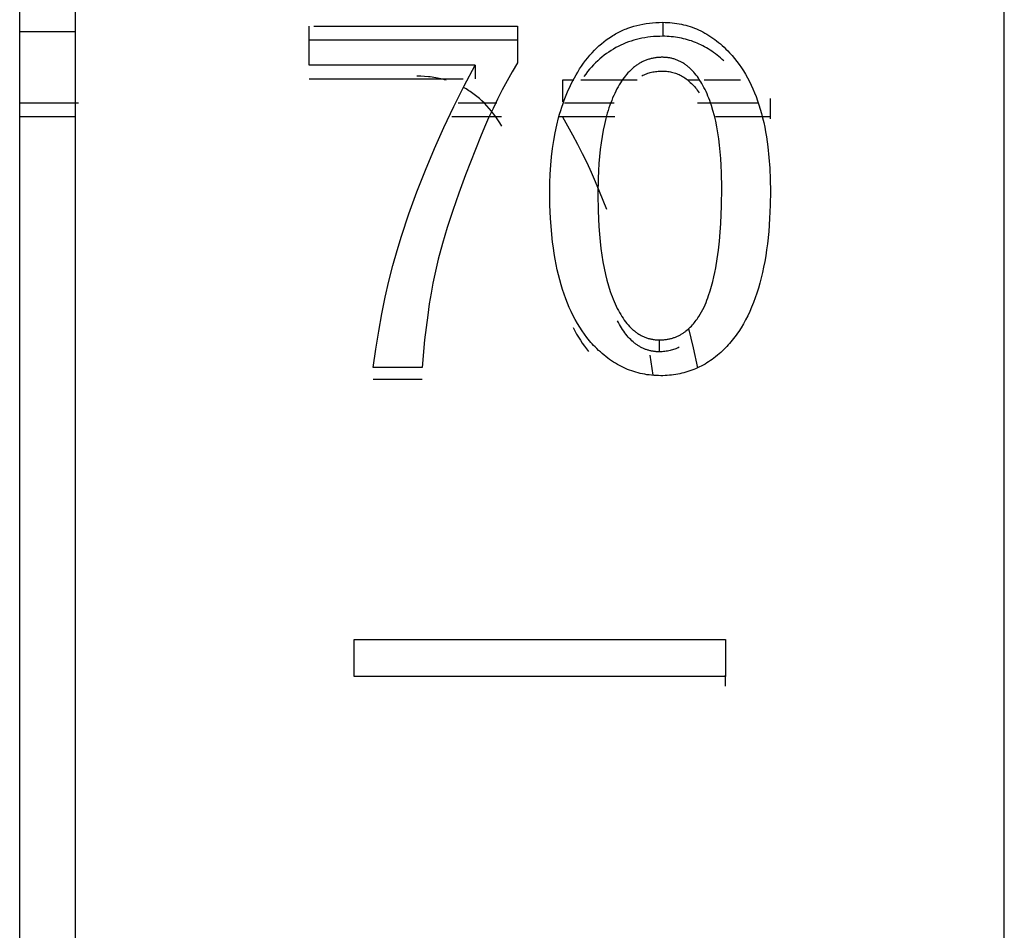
# Model space of a CAD drawing. Header units: millimetres. Extents: x -2637 to -1637, y 678 to 1678.
# Tile 233 of 256: x -2124.02 to -2118.72, y 1437.57 to 1442.47. Entities that reach past the tile are written whole.
import ezdxf

# ---------------------------------------------------------------- set-up
doc = ezdxf.new("R2010")
doc.units = ezdxf.units.MM
doc.layers.add('Make2D$B.SHOW mini', color=7, linetype='Continuous', true_color=0x000000)

msp = doc.modelspace()

# ---------------------------------------------------------------- linework, layer by layer
at = {"layer": 'Make2D$B.SHOW mini', "color": 18, "lineweight": -3, "true_color": 0x000000}
for points in [[(-2124.0173, 1410.5463), (-2124.0173, 1461.1519)], [(-2123.7173, 1401.1564), (-2123.7173, 1461.0548)], [(-2118.7173, 1431.156), (-2118.7173, 1461.0548)], [(-2121.0134, 1442.1882), (-2121.0031, 1442.2046), (-2120.9926, 1442.2206), (-2120.9818, 1442.236), (-2120.9708, 1442.2509), (-2120.9595, 1442.2653), (-2120.9479, 1442.2792), (-2120.9361, 1442.2925), (-2120.924, 1442.3053), (-2120.9117, 1442.3176), (-2120.8991, 1442.3294), (-2120.8863, 1442.3406), (-2120.8732, 1442.3514), (-2120.8598, 1442.3616), (-2120.8462, 1442.3713), (-2120.8323, 1442.3804), (-2120.8252, 1442.3848), (-2120.8181, 1442.389), (-2120.811, 1442.3932), (-2120.8037, 1442.3972), (-2120.7964, 1442.401), (-2120.7891, 1442.4047), (-2120.7816, 1442.4083), (-2120.7741, 1442.4118), (-2120.7665, 1442.4151), (-2120.7589, 1442.4183), (-2120.7512, 1442.4214), (-2120.7435, 1442.4244), (-2120.7277, 1442.4299), (-2120.7117, 1442.4348), (-2120.6955, 1442.4393), (-2120.6789, 1442.4432), (-2120.6622, 1442.4466), (-2120.6451, 1442.4495), (-2120.6278, 1442.4519), (-2120.6102, 1442.4537), (-2120.5923, 1442.455), (-2120.5742, 1442.4558), (-2120.5558, 1442.456)], [(-2120.5558, 1442.456), (-2120.5429, 1442.4559), (-2120.5301, 1442.4554), (-2120.5174, 1442.4546), (-2120.5049, 1442.4535), (-2120.4924, 1442.452), (-2120.4801, 1442.4503), (-2120.4678, 1442.4482), (-2120.4557, 1442.4458), (-2120.4437, 1442.4431), (-2120.4318, 1442.4401), (-2120.42, 1442.4367), (-2120.4083, 1442.433), (-2120.3967, 1442.429), (-2120.3852, 1442.4247), (-2120.3738, 1442.4201), (-2120.3625, 1442.4151), (-2120.3514, 1442.4098), (-2120.3403, 1442.4042), (-2120.3293, 1442.3983), (-2120.3185, 1442.3921), (-2120.3077, 1442.3855), (-2120.2971, 1442.3786), (-2120.2865, 1442.3714), (-2120.2761, 1442.3639), (-2120.2657, 1442.356), (-2120.2555, 1442.3478), (-2120.2453, 1442.3393), (-2120.2353, 1442.3305), (-2120.2253, 1442.3213), (-2120.2155, 1442.3119), (-2120.2057, 1442.3021), (-2120.1961, 1442.292)], [(-2120.5558, 1442.456), (-2120.5558, 1442.3807)], [(-2124.0173, 1442.4063), (-2123.7173, 1442.4063)], [(-2122.4583, 1442.2247), (-2122.4583, 1442.4353)], [(-2122.4342, 1442.4353), (-2121.3385, 1442.4353)], [(-2121.3385, 1442.4353), (-2121.3385, 1442.2377)], [(-2121.3385, 1442.3601), (-2122.4583, 1442.3601)], [(-2120.5558, 1442.3807), (-2120.5724, 1442.3805), (-2120.5888, 1442.3799), (-2120.605, 1442.3788), (-2120.6209, 1442.3773), (-2120.6367, 1442.3754), (-2120.6522, 1442.3731), (-2120.6675, 1442.3703), (-2120.6826, 1442.3672), (-2120.6974, 1442.3636), (-2120.7121, 1442.3595), (-2120.7265, 1442.3551), (-2120.7407, 1442.3502), (-2120.7547, 1442.3449), (-2120.7685, 1442.3392), (-2120.7821, 1442.3331), (-2120.7955, 1442.3265), (-2120.8086, 1442.3195), (-2120.8216, 1442.3121), (-2120.8343, 1442.3043), (-2120.8468, 1442.2961), (-2120.8591, 1442.2874), (-2120.8712, 1442.2783), (-2120.883, 1442.2688), (-2120.8947, 1442.2588), (-2120.9061, 1442.2485), (-2120.9174, 1442.2377), (-2120.9284, 1442.2265), (-2120.9392, 1442.2148), (-2120.9498, 1442.2028), (-2120.9602, 1442.1903), (-2120.9704, 1442.1774), (-2120.9804, 1442.1641)], [(-2120.2269, 1442.2484), (-2120.2359, 1442.2565), (-2120.2449, 1442.2644), (-2120.2541, 1442.2721), (-2120.2633, 1442.2794), (-2120.2726, 1442.2866), (-2120.282, 1442.2934), (-2120.2915, 1442.3), (-2120.301, 1442.3064), (-2120.3106, 1442.3124), (-2120.3204, 1442.3182), (-2120.3302, 1442.3238), (-2120.34, 1442.3291), (-2120.35, 1442.3341), (-2120.3601, 1442.3389), (-2120.3702, 1442.3434), (-2120.3804, 1442.3477), (-2120.3907, 1442.3517), (-2120.4011, 1442.3554), (-2120.4116, 1442.3589), (-2120.4222, 1442.3621), (-2120.4328, 1442.3651), (-2120.4436, 1442.3678), (-2120.4544, 1442.3703), (-2120.4653, 1442.3725), (-2120.4763, 1442.3744), (-2120.4874, 1442.3761), (-2120.4986, 1442.3775), (-2120.5098, 1442.3786), (-2120.5212, 1442.3795), (-2120.5326, 1442.3802), (-2120.5442, 1442.3806), (-2120.5558, 1442.3807)], [(-2120.1961, 1442.292), (-2120.1825, 1442.277), (-2120.1694, 1442.2615), (-2120.1567, 1442.2454), (-2120.1445, 1442.2288), (-2120.1327, 1442.2117), (-2120.1213, 1442.1941), (-2120.1103, 1442.1759), (-2120.0998, 1442.1572), (-2120.0897, 1442.138), (-2120.0801, 1442.1182), (-2120.0708, 1442.0979), (-2120.062, 1442.077), (-2120.0537, 1442.0556), (-2120.0457, 1442.0337), (-2120.0382, 1442.0113), (-2120.0311, 1441.9883), (-2120.0245, 1441.9648), (-2120.0183, 1441.9407), (-2120.0125, 1441.9161), (-2120.0071, 1441.8909), (-2120.0022, 1441.8653), (-2119.9977, 1441.839), (-2119.9936, 1441.8123), (-2119.99, 1441.785), (-2119.984, 1441.7288), (-2119.9797, 1441.6704), (-2119.9771, 1441.6098), (-2119.9762, 1441.5471)], [(-2121.3385, 1442.2377), (-2121.3664, 1442.1896), (-2121.3935, 1442.141), (-2121.4198, 1442.0919), (-2121.4451, 1442.0423), (-2121.4695, 1441.9923), (-2121.493, 1441.9418), (-2121.5156, 1441.8909), (-2121.5374, 1441.8395)], [(-2120.5585, 1442.2676), (-2120.5636, 1442.2676), (-2120.5687, 1442.2674), (-2120.5738, 1442.2672), (-2120.5788, 1442.2669), (-2120.5838, 1442.2664), (-2120.5887, 1442.2659), (-2120.5936, 1442.2653), (-2120.5985, 1442.2646), (-2120.6033, 1442.2638), (-2120.6081, 1442.2629), (-2120.6129, 1442.2619), (-2120.6176, 1442.2608), (-2120.6223, 1442.2596), (-2120.627, 1442.2583), (-2120.6316, 1442.2569), (-2120.6362, 1442.2555), (-2120.6407, 1442.2539), (-2120.6453, 1442.2522), (-2120.6497, 1442.2505), (-2120.6542, 1442.2486), (-2120.6586, 1442.2467), (-2120.663, 1442.2446), (-2120.6673, 1442.2425), (-2120.6716, 1442.2403), (-2120.6759, 1442.2379), (-2120.6801, 1442.2355), (-2120.6843, 1442.233), (-2120.6885, 1442.2304), (-2120.6926, 1442.2277), (-2120.6967, 1442.2249), (-2120.7007, 1442.222), (-2120.7047, 1442.219), (-2120.7087, 1442.2159), (-2120.7127, 1442.2127), (-2120.7166, 1442.2095), (-2120.7204, 1442.2061), (-2120.7243, 1442.2026), (-2120.7281, 1442.1991), (-2120.7319, 1442.1954), (-2120.7356, 1442.1917), (-2120.7429, 1442.1839), (-2120.7502, 1442.1758), (-2120.7572, 1442.1672), (-2120.7642, 1442.1583), (-2120.7709, 1442.149), (-2120.7776, 1442.1394), (-2120.7841, 1442.1293), (-2120.7904, 1442.1189), (-2120.7966, 1442.1081), (-2120.8027, 1442.097), (-2120.8086, 1442.0854), (-2120.8144, 1442.0735)], [(-2120.3229, 1442.0826), (-2120.3283, 1442.0939), (-2120.3338, 1442.1049), (-2120.3395, 1442.1155), (-2120.3452, 1442.1258), (-2120.3511, 1442.1357), (-2120.3572, 1442.1452), (-2120.3633, 1442.1544), (-2120.3696, 1442.1633), (-2120.376, 1442.1717), (-2120.3825, 1442.1799), (-2120.3892, 1442.1876), (-2120.396, 1442.195), (-2120.4029, 1442.2021), (-2120.4064, 1442.2055), (-2120.41, 1442.2088), (-2120.4135, 1442.212), (-2120.4171, 1442.2151), (-2120.4208, 1442.2182), (-2120.4244, 1442.2211), (-2120.4281, 1442.224), (-2120.4319, 1442.2267), (-2120.4356, 1442.2294), (-2120.4394, 1442.232), (-2120.4432, 1442.2345), (-2120.4471, 1442.2369), (-2120.451, 1442.2392), (-2120.4549, 1442.2414), (-2120.4589, 1442.2436), (-2120.4628, 1442.2456), (-2120.4669, 1442.2476), (-2120.4709, 1442.2494), (-2120.475, 1442.2512), (-2120.4791, 1442.2529), (-2120.4832, 1442.2545), (-2120.4874, 1442.256), (-2120.4916, 1442.2574), (-2120.4958, 1442.2587), (-2120.5001, 1442.2599), (-2120.5044, 1442.2611), (-2120.5087, 1442.2621), (-2120.5131, 1442.2631), (-2120.5175, 1442.2639), (-2120.5219, 1442.2647), (-2120.5264, 1442.2654), (-2120.5309, 1442.266), (-2120.5354, 1442.2665), (-2120.54, 1442.2669), (-2120.5445, 1442.2672), (-2120.5492, 1442.2674), (-2120.5538, 1442.2676), (-2120.5585, 1442.2676)], [(-2121.5659, 1442.2247), (-2122.4583, 1442.2247)], [(-2121.9622, 1441.3048), (-2121.922, 1441.4247), (-2121.879, 1441.5433), (-2121.8334, 1441.6604), (-2121.7851, 1441.776), (-2121.7342, 1441.8903), (-2121.6807, 1442.0032), (-2121.6246, 1442.1146), (-2121.5659, 1442.2247)], [(-2121.5659, 1442.2247), (-2121.5659, 1442.1509)], [(-2121.1638, 1441.5418), (-2121.1632, 1441.591), (-2121.1614, 1441.639), (-2121.1585, 1441.6859), (-2121.1544, 1441.7316), (-2121.1491, 1441.7761), (-2121.1426, 1441.8194), (-2121.135, 1441.8615), (-2121.1262, 1441.9025), (-2121.1162, 1441.9423), (-2121.1108, 1441.9618), (-2121.105, 1441.981), (-2121.099, 1441.9999), (-2121.0927, 1442.0184), (-2121.0861, 1442.0367), (-2121.0792, 1442.0547), (-2121.072, 1442.0724), (-2121.0645, 1442.0899), (-2121.0567, 1442.107), (-2121.0486, 1442.1238), (-2121.0403, 1442.1403), (-2121.0316, 1442.1566), (-2121.0226, 1442.1725), (-2121.0134, 1442.1882)], [(-2120.6685, 1442.168), (-2120.6622, 1442.1711), (-2120.6558, 1442.174), (-2120.6494, 1442.1767), (-2120.6428, 1442.1792), (-2120.6362, 1442.1815), (-2120.6295, 1442.1836), (-2120.6228, 1442.1854), (-2120.6159, 1442.1871), (-2120.609, 1442.1886), (-2120.602, 1442.1899), (-2120.595, 1442.191), (-2120.5878, 1442.1919), (-2120.5806, 1442.1926), (-2120.5733, 1442.1931), (-2120.5659, 1442.1934), (-2120.5585, 1442.1935)], [(-2120.5585, 1442.1935), (-2120.551, 1442.1934), (-2120.5437, 1442.1931), (-2120.5364, 1442.1925), (-2120.5291, 1442.1917), (-2120.522, 1442.1907), (-2120.5149, 1442.1894), (-2120.508, 1442.1879), (-2120.5011, 1442.1862), (-2120.4943, 1442.1842), (-2120.4875, 1442.182), (-2120.4809, 1442.1796), (-2120.4743, 1442.1769), (-2120.4678, 1442.1741), (-2120.4614, 1442.1709), (-2120.4551, 1442.1676), (-2120.4488, 1442.164), (-2120.4427, 1442.1603), (-2120.4366, 1442.1562), (-2120.4306, 1442.152), (-2120.4247, 1442.1475), (-2120.4188, 1442.1428), (-2120.413, 1442.1379), (-2120.4074, 1442.1327), (-2120.4018, 1442.1273), (-2120.3962, 1442.1217), (-2120.3908, 1442.1159), (-2120.3855, 1442.1098), (-2120.3802, 1442.1035), (-2120.375, 1442.097), (-2120.3699, 1442.0902), (-2120.3648, 1442.0833), (-2120.3599, 1442.0761)], [(-2122.4583, 1442.1509), (-2121.6297, 1442.1509)], [(-2121.7218, 1442.1442), (-2121.731, 1442.1468), (-2121.7403, 1442.1492), (-2121.7496, 1442.1515), (-2121.759, 1442.1536), (-2121.7685, 1442.1555), (-2121.7781, 1442.1573), (-2121.7878, 1442.1589), (-2121.7975, 1442.1604), (-2121.8074, 1442.1616), (-2121.8173, 1442.1627), (-2121.8375, 1442.1644), (-2121.8579, 1442.1654), (-2121.8787, 1442.1657)], [(-2121.0961, 1442.1449), (-2121.0961, 1442.0284)], [(-2121.0349, 1442.1449), (-2121.0961, 1442.1449)], [(-2120.6929, 1442.1449), (-2120.9967, 1442.1449)], [(-2120.3569, 1442.1449), (-2120.4214, 1442.1449)], [(-2120.1374, 1442.1449), (-2120.3337, 1442.1449)], [(-2121.4211, 1441.8968), (-2121.432, 1441.9142), (-2121.4431, 1441.9311), (-2121.4546, 1441.9473), (-2121.4663, 1441.963), (-2121.4783, 1441.9781), (-2121.4905, 1441.9927), (-2121.5031, 1442.0066), (-2121.5159, 1442.02), (-2121.5291, 1442.0327), (-2121.5425, 1442.0449), (-2121.5493, 1442.0508), (-2121.5562, 1442.0565), (-2121.5632, 1442.0621), (-2121.5702, 1442.0675), (-2121.5774, 1442.0728), (-2121.5845, 1442.0779), (-2121.5918, 1442.0829), (-2121.5991, 1442.0878), (-2121.6065, 1442.0925), (-2121.614, 1442.0971), (-2121.6216, 1442.1015), (-2121.6292, 1442.1057)], [(-2120.2376, 1441.5642), (-2120.2389, 1441.6455), (-2120.2406, 1441.6844), (-2120.2429, 1441.7222), (-2120.2459, 1441.7587), (-2120.2496, 1441.794), (-2120.2539, 1441.8282), (-2120.2589, 1441.8612), (-2120.2646, 1441.893), (-2120.2709, 1441.9236), (-2120.2779, 1441.953), (-2120.2856, 1441.9813), (-2120.2939, 1442.0084), (-2120.2983, 1442.0215), (-2120.3029, 1442.0343), (-2120.3076, 1442.0468), (-2120.3126, 1442.059), (-2120.3176, 1442.071), (-2120.3229, 1442.0826)], [(-2120.8144, 1442.0735), (-2120.82, 1442.0612), (-2120.8255, 1442.0487), (-2120.8307, 1442.0358), (-2120.8358, 1442.0226), (-2120.8407, 1442.0092), (-2120.8454, 1441.9954), (-2120.85, 1441.9813), (-2120.8543, 1441.967), (-2120.8625, 1441.9373), (-2120.8699, 1441.9065), (-2120.8766, 1441.8744), (-2120.8826, 1441.841), (-2120.8879, 1441.8065), (-2120.8925, 1441.7707), (-2120.8964, 1441.7337), (-2120.8995, 1441.6955), (-2120.902, 1441.656), (-2120.9037, 1441.6152), (-2120.9051, 1441.53)], [(-2119.9762, 1441.9355), (-2119.9762, 1442.0458)], [(-2124.0173, 1442.0225), (-2123.7003, 1442.0225)], [(-2121.6566, 1442.0225), (-2121.449, 1442.0225)], [(-2121.085, 1442.0225), (-2120.8165, 1442.0225)], [(-2120.3684, 1442.0225), (-2120.0419, 1442.0225)], [(-2123.7164, 1441.9475), (-2124.0173, 1441.9475)], [(-2121.4236, 1441.9475), (-2121.6908, 1441.9475)], [(-2120.814, 1441.9475), (-2121.1129, 1441.9475)], [(-2121.0961, 1441.9465), (-2121.0681, 1441.8982), (-2121.041, 1441.8494), (-2121.0148, 1441.8001), (-2120.9895, 1441.7503), (-2120.965, 1441.7001), (-2120.9415, 1441.6494), (-2120.9189, 1441.5983), (-2120.8972, 1441.5467)], [(-2119.9762, 1441.9475), (-2120.2714, 1441.9475)], [(-2121.5374, 1441.8395), (-2121.6184, 1441.6341), (-2121.6541, 1441.5365), (-2121.6865, 1441.4422), (-2121.7156, 1441.3515), (-2121.7414, 1441.2642), (-2121.7638, 1441.1805), (-2121.7829, 1441.1004)], [(-2120.5734, 1440.7454), (-2120.5684, 1440.7454), (-2120.5635, 1440.7456), (-2120.5587, 1440.7458), (-2120.5539, 1440.7461), (-2120.5491, 1440.7465), (-2120.5444, 1440.747), (-2120.5397, 1440.7476), (-2120.5351, 1440.7482), (-2120.5306, 1440.749), (-2120.526, 1440.7498), (-2120.5216, 1440.7507), (-2120.5172, 1440.7517), (-2120.5128, 1440.7528), (-2120.5085, 1440.7539), (-2120.5042, 1440.7552), (-2120.5, 1440.7565), (-2120.4958, 1440.7579), (-2120.4917, 1440.7593), (-2120.4877, 1440.7608), (-2120.4836, 1440.7625), (-2120.4797, 1440.7641), (-2120.4757, 1440.7659), (-2120.4719, 1440.7677), (-2120.4681, 1440.7696), (-2120.4643, 1440.7716), (-2120.4606, 1440.7736), (-2120.4569, 1440.7757), (-2120.4533, 1440.7778), (-2120.4497, 1440.7801), (-2120.4461, 1440.7823), (-2120.4427, 1440.7847), (-2120.4392, 1440.7871), (-2120.4359, 1440.7896), (-2120.4325, 1440.7921), (-2120.426, 1440.7973), (-2120.4197, 1440.8028), (-2120.4135, 1440.8084), (-2120.4076, 1440.8142), (-2120.4018, 1440.8201), (-2120.3962, 1440.8262), (-2120.3909, 1440.8324), (-2120.3857, 1440.8387), (-2120.3806, 1440.8451), (-2120.3758, 1440.8515), (-2120.3711, 1440.858), (-2120.3666, 1440.8646), (-2120.3623, 1440.8711), (-2120.3542, 1440.8841), (-2120.3468, 1440.897), (-2120.34, 1440.9098), (-2120.3337, 1440.9224), (-2120.328, 1440.935), (-2120.3227, 1440.9475), (-2120.3177, 1440.9599), (-2120.3131, 1440.9723), (-2120.3088, 1440.9848), (-2120.3006, 1441.0097), (-2120.2932, 1441.0347), (-2120.2865, 1441.0596), (-2120.2805, 1441.0844), (-2120.2752, 1441.1089), (-2120.2704, 1441.1332), (-2120.2623, 1441.1814), (-2120.2557, 1441.2294), (-2120.2503, 1441.2772), (-2120.2461, 1441.325), (-2120.2428, 1441.3727), (-2120.2388, 1441.4682), (-2120.2376, 1441.5642)], [(-2119.9762, 1441.5471), (-2119.9773, 1441.4716), (-2119.9803, 1441.3991), (-2119.9854, 1441.3294), (-2119.9925, 1441.2625), (-2119.9968, 1441.2302), (-2120.0016, 1441.1986), (-2120.0069, 1441.1677), (-2120.0127, 1441.1375), (-2120.019, 1441.108), (-2120.0259, 1441.0793), (-2120.0332, 1441.0513), (-2120.041, 1441.024), (-2120.0494, 1440.9974), (-2120.0582, 1440.9716), (-2120.0675, 1440.9465), (-2120.0774, 1440.9221), (-2120.0877, 1440.8985), (-2120.0986, 1440.8756), (-2120.1099, 1440.8534), (-2120.1218, 1440.8319), (-2120.1341, 1440.8112), (-2120.147, 1440.7912), (-2120.1536, 1440.7815), (-2120.1603, 1440.7719), (-2120.1672, 1440.7626), (-2120.1742, 1440.7534), (-2120.1813, 1440.7444), (-2120.1885, 1440.7356), (-2120.1959, 1440.727), (-2120.2034, 1440.7185), (-2120.211, 1440.7103), (-2120.2187, 1440.7022), (-2120.2266, 1440.6943), (-2120.2345, 1440.6866)], [(-2120.9202, 1440.7081), (-2120.9277, 1440.716), (-2120.9352, 1440.7241), (-2120.9425, 1440.7324), (-2120.9497, 1440.7408), (-2120.9567, 1440.7494), (-2120.9637, 1440.7581), (-2120.9773, 1440.7761), (-2120.9903, 1440.7947), (-2121.0029, 1440.814), (-2121.0151, 1440.8339), (-2121.0267, 1440.8545), (-2121.0379, 1440.8757), (-2121.0486, 1440.8976), (-2121.0588, 1440.9201), (-2121.0686, 1440.9432), (-2121.0779, 1440.9671), (-2121.0867, 1440.9915), (-2121.095, 1441.0166), (-2121.1029, 1441.0424), (-2121.1102, 1441.0688), (-2121.1171, 1441.0958), (-2121.1236, 1441.1235), (-2121.1295, 1441.1518), (-2121.135, 1441.1808), (-2121.14, 1441.2104), (-2121.1445, 1441.2407), (-2121.1485, 1441.2716), (-2121.1552, 1441.3353), (-2121.16, 1441.4016), (-2121.1628, 1441.4704), (-2121.1638, 1441.5418)], [(-2120.9051, 1441.53), (-2120.9038, 1441.4403), (-2120.8998, 1441.3556), (-2120.8967, 1441.3151), (-2120.893, 1441.2758), (-2120.8886, 1441.2378), (-2120.8835, 1441.201), (-2120.8777, 1441.1655), (-2120.8712, 1441.1313), (-2120.8641, 1441.0983), (-2120.8562, 1441.0665), (-2120.8476, 1441.036), (-2120.8382, 1441.0068), (-2120.8333, 1440.9926), (-2120.8282, 1440.9788), (-2120.8229, 1440.9652), (-2120.8175, 1440.952)], [(-2120.8972, 1441.5467), (-2120.8582, 1441.4499)], [(-2122.1144, 1440.5966), (-2122.1004, 1440.6958), (-2122.0849, 1440.792), (-2122.068, 1440.8852), (-2122.0496, 1440.9753), (-2122.0298, 1441.0624), (-2122.0087, 1441.1463), (-2121.9861, 1441.2271), (-2121.9622, 1441.3048)], [(-2121.7829, 1441.1004), (-2121.7932, 1441.0509), (-2121.803, 1440.9975), (-2121.8124, 1440.9402), (-2121.8212, 1440.8792), (-2121.8374, 1440.7455), (-2121.8517, 1440.5966)], [(-2120.8175, 1440.952), (-2120.8119, 1440.9393), (-2120.8062, 1440.9271), (-2120.8004, 1440.9152), (-2120.7944, 1440.9037), (-2120.7884, 1440.8926), (-2120.7821, 1440.8819), (-2120.7758, 1440.8716), (-2120.7693, 1440.8617), (-2120.7627, 1440.8522), (-2120.7559, 1440.8432), (-2120.749, 1440.8345), (-2120.742, 1440.8262), (-2120.7348, 1440.8183), (-2120.7312, 1440.8145), (-2120.7275, 1440.8109), (-2120.7239, 1440.8073), (-2120.7201, 1440.8038), (-2120.7164, 1440.8004), (-2120.7126, 1440.7971), (-2120.7087, 1440.7939), (-2120.7049, 1440.7909), (-2120.701, 1440.7879), (-2120.6971, 1440.785), (-2120.6931, 1440.7822), (-2120.6891, 1440.7796), (-2120.6851, 1440.777), (-2120.681, 1440.7745), (-2120.6769, 1440.7721), (-2120.6728, 1440.7699), (-2120.6686, 1440.7677), (-2120.6644, 1440.7656), (-2120.6602, 1440.7636), (-2120.6559, 1440.7618), (-2120.6516, 1440.76), (-2120.6473, 1440.7583), (-2120.6429, 1440.7568), (-2120.6385, 1440.7553), (-2120.6341, 1440.7539), (-2120.6296, 1440.7527), (-2120.6251, 1440.7515), (-2120.6206, 1440.7504), (-2120.616, 1440.7495), (-2120.6114, 1440.7486), (-2120.6068, 1440.7479), (-2120.6021, 1440.7472), (-2120.5974, 1440.7466), (-2120.5927, 1440.7462), (-2120.5879, 1440.7458), (-2120.5831, 1440.7456), (-2120.5783, 1440.7454), (-2120.5734, 1440.7454)], [(-2121.0384, 1440.8119), (-2121.0291, 1440.7943), (-2121.0195, 1440.777), (-2121.0096, 1440.7603), (-2120.9993, 1440.7439), (-2120.9887, 1440.7281), (-2120.9777, 1440.7126), (-2120.9665, 1440.6977), (-2120.9549, 1440.6831)], [(-2120.5734, 1440.6814), (-2120.5778, 1440.6815), (-2120.5822, 1440.6816), (-2120.5865, 1440.6818), (-2120.5908, 1440.6821), (-2120.5951, 1440.6825), (-2120.5994, 1440.6829), (-2120.6036, 1440.6835), (-2120.6078, 1440.6841), (-2120.612, 1440.6848), (-2120.6162, 1440.6856), (-2120.6203, 1440.6864), (-2120.6244, 1440.6874), (-2120.6285, 1440.6884), (-2120.6325, 1440.6895), (-2120.6365, 1440.6907), (-2120.6405, 1440.692), (-2120.6445, 1440.6933), (-2120.6484, 1440.6947), (-2120.6523, 1440.6963), (-2120.6562, 1440.6979), (-2120.6601, 1440.6995), (-2120.6639, 1440.7013), (-2120.6677, 1440.7031), (-2120.6715, 1440.7051), (-2120.6752, 1440.7071), (-2120.6789, 1440.7092), (-2120.6826, 1440.7113), (-2120.6863, 1440.7136), (-2120.6899, 1440.7159), (-2120.6935, 1440.7183), (-2120.6971, 1440.7208), (-2120.7006, 1440.7234), (-2120.7042, 1440.7261), (-2120.7077, 1440.7288), (-2120.7111, 1440.7317), (-2120.7146, 1440.7346), (-2120.7214, 1440.7406), (-2120.7281, 1440.747), (-2120.7347, 1440.7537), (-2120.7411, 1440.7608), (-2120.7475, 1440.7681), (-2120.7538, 1440.7758), (-2120.7599, 1440.7838), (-2120.7659, 1440.7922), (-2120.7719, 1440.8009), (-2120.7777, 1440.8099), (-2120.7834, 1440.8192), (-2120.789, 1440.8288), (-2120.7945, 1440.8388), (-2120.7999, 1440.8491)], [(-2120.3677, 1440.5951), (-2120.3902, 1440.7035), (-2120.4146, 1440.8073)], [(-2120.5666, 1440.5527), (-2120.5793, 1440.5529), (-2120.5918, 1440.5533), (-2120.6042, 1440.5541), (-2120.6166, 1440.5551), (-2120.6288, 1440.5565), (-2120.6409, 1440.5582), (-2120.653, 1440.5602), (-2120.6649, 1440.5624), (-2120.6767, 1440.565), (-2120.6884, 1440.5679), (-2120.7, 1440.5711), (-2120.7115, 1440.5746), (-2120.7229, 1440.5784), (-2120.7342, 1440.5825), (-2120.7455, 1440.5869), (-2120.7565, 1440.5916), (-2120.7675, 1440.5966), (-2120.7784, 1440.6019), (-2120.7892, 1440.6075), (-2120.7999, 1440.6135), (-2120.8105, 1440.6197), (-2120.821, 1440.6262), (-2120.8314, 1440.633), (-2120.8416, 1440.6402), (-2120.8518, 1440.6476), (-2120.8619, 1440.6553), (-2120.8719, 1440.6634), (-2120.8817, 1440.6717), (-2120.8915, 1440.6804), (-2120.9011, 1440.6893), (-2120.9107, 1440.6985), (-2120.9202, 1440.7081)], [(-2120.5734, 1440.6814), (-2120.5734, 1440.7454)], [(-2120.467, 1440.706), (-2120.4728, 1440.7032), (-2120.4787, 1440.7005), (-2120.4848, 1440.698), (-2120.4909, 1440.6956), (-2120.4971, 1440.6934), (-2120.5035, 1440.6914), (-2120.51, 1440.6896), (-2120.5166, 1440.6879), (-2120.5233, 1440.6864), (-2120.5301, 1440.6851), (-2120.537, 1440.684), (-2120.5441, 1440.6831), (-2120.5512, 1440.6824), (-2120.5585, 1440.6819), (-2120.5659, 1440.6816), (-2120.5734, 1440.6814)], [(-2120.6251, 1440.6629), (-2120.6096, 1440.555)], [(-2120.2345, 1440.6866), (-2120.2435, 1440.6783), (-2120.2526, 1440.6703), (-2120.2617, 1440.6625), (-2120.271, 1440.655), (-2120.2803, 1440.6478), (-2120.2897, 1440.6408), (-2120.2992, 1440.6342), (-2120.3088, 1440.6277), (-2120.3185, 1440.6216), (-2120.3283, 1440.6157), (-2120.3382, 1440.6101), (-2120.3482, 1440.6047), (-2120.3583, 1440.5996), (-2120.3684, 1440.5948), (-2120.3787, 1440.5902), (-2120.389, 1440.5859), (-2120.3995, 1440.5819), (-2120.41, 1440.5781), (-2120.4206, 1440.5746), (-2120.4313, 1440.5713), (-2120.4421, 1440.5684), (-2120.453, 1440.5656), (-2120.4639, 1440.5632), (-2120.475, 1440.561), (-2120.4861, 1440.559), (-2120.4974, 1440.5574), (-2120.5087, 1440.5559), (-2120.5201, 1440.5548), (-2120.5316, 1440.5539), (-2120.5432, 1440.5532), (-2120.5549, 1440.5528), (-2120.5666, 1440.5527)], [(-2121.8517, 1440.5966), (-2122.1144, 1440.5966)], [(-2122.1144, 1440.5337), (-2121.8517, 1440.5337)], [(-2122.2173, 1438.932), (-2122.2173, 1439.1317)], [(-2122.2173, 1439.1317), (-2120.2173, 1439.1317)], [(-2120.2173, 1439.1317), (-2120.2173, 1438.932)], [(-2120.2173, 1438.932), (-2122.2173, 1438.932)], [(-2120.2173, 1438.8802), (-2120.2173, 1438.9406)]]:
    msp.add_lwpolyline(points, dxfattribs=at)

doc.saveas('drawing.dxf')
